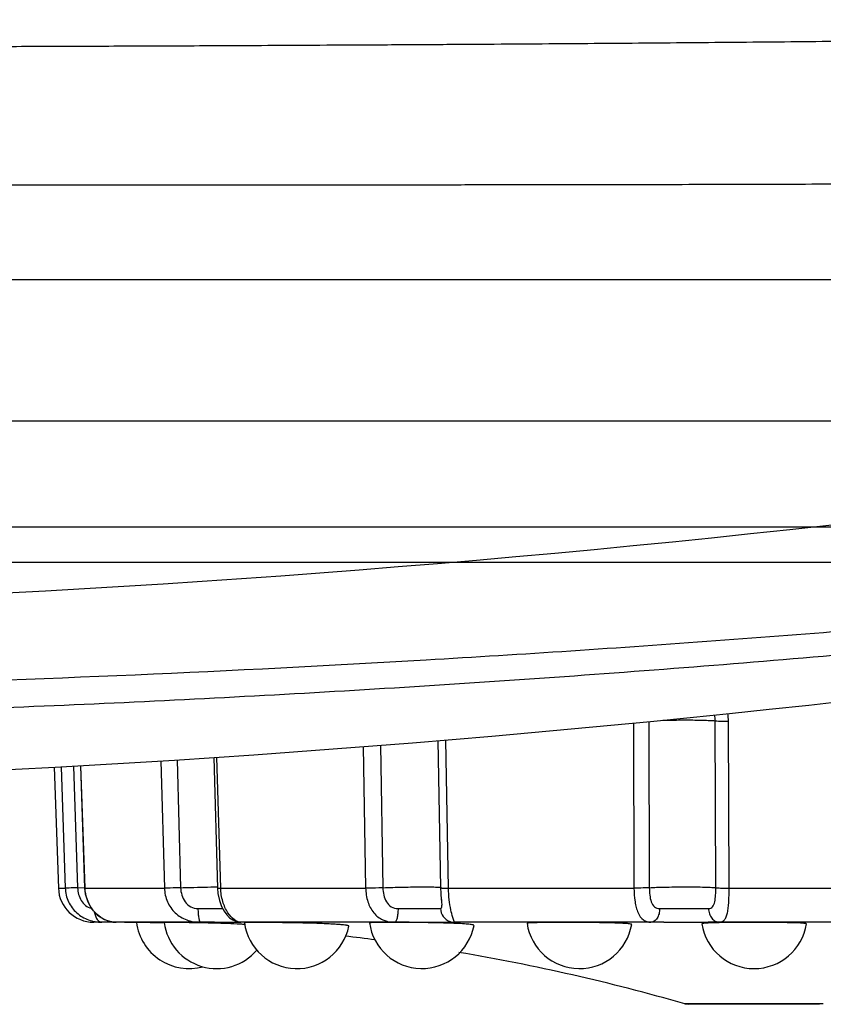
# Model space of a CAD drawing. Header units: millimetres. Extents: x 802 to 9345, y -804 to 1180.
# Tile 35 of 189: x 1790 to 1801, y -565 to -551. Entities that reach past the tile are written whole.
import ezdxf

# ---------------------------------------------------------------- set-up
doc = ezdxf.new("R2010")
doc.units = ezdxf.units.MM
doc.header["$LTSCALE"] = 30.734
doc.layers.get('0').update_dxf_attribs({"linetype": 'CONTINUOUS'})

msp = doc.modelspace()

# ---------------------------------------------------------------- linework, layer by layer
at = {"linetype": 'Continuous'}
for p, q in [((1814.209, -554.857), (1744.209, -554.857)), ((1814.209, -556.857), (1744.209, -556.857)), ((1743.366, -558.357), (1815.051, -558.357)), ((1743.32, -558.857), (1815.097, -558.857)), ((1798.65, -561.132), (1798.658, -563.468)), ((1798.866, -561.112), (1798.875, -563.463)), ((1799.817, -563.463), (1799.808, -561.1)), ((1800.005, -563.468), (1799.996, -561.105)), ((1794.824, -561.466), (1794.859, -563.468)), ((1795.068, -561.447), (1795.103, -563.463)), ((1795.883, -561.381), (1795.919, -563.464)), ((1796.032, -563.468), (1795.995, -561.372)), ((1790.548, -561.752), (1790.606, -563.468)), ((1790.722, -561.742), (1790.781, -563.463)), ((1790.821, -561.736), (1790.88, -563.468)), ((1790.888, -563.468), (1790.829, -561.736)), ((1791.96, -561.667), (1792.011, -563.468)), ((1792.189, -561.653), (1792.24, -563.463)), ((1792.708, -561.619), (1792.76, -563.467)), ((1792.807, -563.468), (1792.754, -561.616)), ((1790.449, -561.757), (1790.509, -563.468)), ((1790.509, -563.468), (1790.606, -563.468)), ((1790.781, -563.463), (1790.881, -563.46)), ((1790.88, -563.468), (1790.888, -563.468)), ((1790.888, -563.468), (1792.011, -563.468)), ((1792.807, -563.468), (1794.859, -563.468)), ((1795.912, -563.456), (1795.923, -563.457)), ((1795.919, -563.464), (1795.92, -563.482)), ((1795.92, -563.479), (1795.922, -563.527)), ((1795.922, -563.525), (1795.925, -563.57)), ((1796.032, -563.468), (1798.658, -563.468)), ((1800.005, -563.468), (1802.751, -563.468)), ((1795.924, -563.569), (1795.928, -563.61)), ((1795.928, -563.609), (1795.932, -563.645)), ((1795.928, -563.61), (1795.935, -563.675)), ((1795.937, -563.701), (1795.938, -563.709)), ((1791.126, -563.951), (1791.009, -563.951)), ((1791.279, -563.951), (1791.326, -563.951)), ((1792.521, -563.951), (1791.327, -563.951)), ((1792.52, -563.96), (1792.517, -563.96)), ((1792.519, -563.951), (1792.52, -563.951)), ((1792.556, -563.961), (1792.52, -563.96)), ((1792.717, -563.965), (1792.702, -563.965)), ((1792.717, -563.951), (1793.058, -563.951)), ((1793.058, -563.951), (1793.089, -563.951)), ((1793.091, -563.979), (1793.089, -563.979)), ((1793.092, -563.951), (1793.091, -563.951)), ((1795.268, -563.951), (1793.091, -563.951)), ((1793.143, -563.982), (1793.121, -563.981)), ((1793.151, -563.982), (1793.143, -563.982)), ((1795.268, -563.955), (1795.219, -563.954)), ((1795.477, -563.951), (1796.025, -563.951)), ((1795.486, -563.955), (1795.477, -563.955)), ((1796.025, -563.951), (1796.082, -563.951)), ((1796.032, -563.964), (1796.026, -563.964)), ((1796.031, -563.951), (1796.065, -563.951)), ((1796.052, -563.965), (1796.032, -563.964)), ((1796.065, -563.951), (1796.11, -563.951)), ((1796.082, -563.951), (1796.112, -563.951)), ((1796.109, -563.951), (1796.11, -563.951)), ((1796.114, -563.967), (1796.111, -563.967)), ((1798.898, -563.951), (1796.112, -563.951)), ((1799.081, -563.951), (1799.71, -563.951)), ((1799.887, -563.957), (1799.865, -563.958)), ((1802.782, -563.951), (1799.867, -563.951)), ((1801.338, -565.105), (1799.379, -565.105)), ((1799.379, -565.105), (1799.434, -565.113)), ((1801.283, -565.113), (1799.434, -565.113)), ((1801.338, -565.105), (1801.283, -565.113))]:
    msp.add_line(p, q, dxfattribs=at)
for points in [[(1790.88, -563.468), (1790.889, -563.548), (1790.924, -563.664), (1790.985, -563.767), (1791.065, -563.852), (1791.161, -563.913), (1791.264, -563.946), (1791.328, -563.951)], [(1792.76, -563.467), (1792.766, -563.542), (1792.788, -563.643), (1792.82, -563.728), (1792.857, -563.796), (1792.895, -563.848), (1792.934, -563.888), (1792.977, -563.919), (1793.03, -563.942), (1793.091, -563.951)], [(1795.935, -563.675), (1795.937, -563.697), (1795.937, -563.701)]]:
    msp.add_lwpolyline(points, dxfattribs=at)
for centre, radius, start, end in [((1779.209, -360.07), 199.5, 259.76622, 280.23378), ((1779.209, -360.07), 199.5, 259.76622, 280.23378), ((1779.209, -360.07), 199.5, 259.76622, 280.23378), ((1779.209, -360.07), 202, 259.76622, 280.23378), ((1779.209, -360.07), 202, 259.76622, 280.23378), ((1779.209, -360.07), 202, 259.76622, 280.23378), ((1779.209, -360.07), 202, 259.76622, 280.23378), ((1799.373, -561.102), 0.435, 0.2209, 11.1204), ((1799.378, -561.107), 0.617, 0.2232, 10.1332), ((1791.009, -563.451), 0.5, 182, 270.2413), ((1791.272, -603.671), 39.72, 89.9903, 90.2099), ((1791.137, -593.951), 30, 89.0876, 89.96), ((1791.334, -563.565), 0.387, 250.6188, 257.6553), ((1791.157, -595.705), 31.754, 88.4703, 89.1737), ((1792.359, -563.857), 0.75, 187.4757, 285.266), ((1792.75, -563.857), 0.75, 187.5228, 319.4797), ((1792.699, -623.132), 59.181, 89.98239, 90.17268), ((1792.009, -589.191), 25.236, 88.4273, 88.7574), ((1792.257, -581.128), 17.169, 87.2247, 88.4672), ((1793.091, -563.86), 0.0911, 268.7687, 269.9933), ((1792.469, -576.623), 12.659, 87.049, 87.1821), ((1793.886, -563.857), 0.75, 187.6626, 348.6227), ((1795.656, -563.857), 0.75, 187.9375, 349.3879), ((1795.206, -607.111), 43.157, 89.641, 89.9182), ((1795.451, -624.386), 60.436, 89.97532, 90.17177), ((1795.761, -572.982), 9.022, 87.7759, 88.1473), ((1796.112, -563.764), 0.187, 251.8076, 269.1823), ((1797.886, -563.857), 0.75, 188.3801, 350.2239), ((1799.052, -606.409), 42.458, 89.9616, 90.2064), ((1800.359, -563.857), 0.75, 189.0009, 350.9992), ((1799.797, -565.79), 1.83, 92.8156, 93.5863), ((1799.721, -603.623), 39.672, 89.7896, 90.0155), ((1791.137, -593.951), 30, 82.6066, 83.4331), ((1791.137, -593.951), 30, 74.0545, 80.3289)]:
    msp.add_arc(centre, radius, start, end, dxfattribs=at)
for points, knots in [([(1813.764, -551.177), (1813.757, -551.178), (1813.744, -551.179), (1813.724, -551.181), (1813.706, -551.183), (1813.688, -551.185), (1813.671, -551.187), (1813.655, -551.189), (1813.64, -551.19), (1813.626, -551.192), (1813.613, -551.193), (1813.601, -551.194), (1813.59, -551.195), (1813.579, -551.196), (1813.568, -551.197), (1813.557, -551.198), (1813.546, -551.199), (1813.534, -551.2), (1813.521, -551.201), (1813.507, -551.202), (1813.492, -551.203), (1813.474, -551.205), (1813.453, -551.206), (1813.429, -551.208), (1813.402, -551.21), (1813.372, -551.212), (1813.339, -551.214), (1813.303, -551.217), (1813.263, -551.219), (1813.221, -551.222), (1813.175, -551.225), (1813.124, -551.228), (1813.068, -551.231), (1813.008, -551.234), (1812.943, -551.238), (1812.877, -551.241), (1812.811, -551.245), (1812.744, -551.248), (1812.675, -551.251), (1812.602, -551.255), (1812.523, -551.259), (1812.437, -551.263), (1812.348, -551.267), (1812.256, -551.271), (1812.162, -551.275), (1812.066, -551.279), (1811.966, -551.283), (1811.862, -551.287), (1811.757, -551.291), (1811.651, -551.295), (1811.548, -551.298), (1811.446, -551.302), (1811.348, -551.305), (1811.253, -551.308), (1811.162, -551.311), (1811.071, -551.314), (1810.981, -551.317), (1810.891, -551.32), (1810.799, -551.323), (1810.704, -551.326), (1810.601, -551.329), (1810.487, -551.332), (1810.359, -551.336), (1810.218, -551.34), (1810.066, -551.344), (1809.904, -551.348), (1809.732, -551.353), (1809.55, -551.357), (1809.36, -551.362), (1809.164, -551.367), (1808.964, -551.371), (1808.763, -551.376), (1808.563, -551.38), (1808.359, -551.385), (1808.147, -551.389), (1807.918, -551.394), (1807.668, -551.399), (1807.388, -551.404), (1807.075, -551.41), (1806.724, -551.416), (1806.333, -551.423), (1805.902, -551.43), (1805.429, -551.437), (1804.909, -551.445), (1804.33, -551.453), (1803.69, -551.461), (1803.005, -551.47), (1802.298, -551.478), (1801.587, -551.485), (1800.875, -551.492), (1800.159, -551.499), (1799.441, -551.505), (1798.722, -551.511), (1797.998, -551.517), (1797.251, -551.522), (1796.464, -551.527), (1795.642, -551.533), (1794.819, -551.537), (1794.037, -551.541), (1793.321, -551.545), (1792.672, -551.548), (1792.073, -551.551), (1791.503, -551.553), (1790.947, -551.555), (1790.397, -551.557), (1789.846, -551.559), (1789.291, -551.561), (1788.728, -551.563), (1788.16, -551.564), (1787.589, -551.566), (1787.02, -551.567), (1786.459, -551.568), (1785.905, -551.57), (1785.356, -551.571), (1784.809, -551.572), (1784.266, -551.572), (1783.735, -551.573), (1783.223, -551.574), (1782.735, -551.574), (1782.281, -551.575), (1781.872, -551.575), (1781.511, -551.575), (1781.189, -551.576), (1780.891, -551.576), (1780.6, -551.576), (1780.311, -551.576), (1780.02, -551.576), (1779.73, -551.576), (1779.441, -551.576), (1779.151, -551.576), (1778.861, -551.576), (1778.568, -551.576), (1778.27, -551.576), (1777.964, -551.576), (1777.65, -551.576), (1777.325, -551.576), (1776.991, -551.576), (1776.651, -551.575), (1776.308, -551.575), (1775.964, -551.575), (1775.619, -551.574), (1775.275, -551.574), (1774.93, -551.574), (1774.578, -551.573), (1774.206, -551.573), (1773.801, -551.572), (1773.349, -551.571), (1772.836, -551.57), (1772.263, -551.569), (1771.645, -551.568), (1771.005, -551.566), (1770.357, -551.565), (1769.7, -551.563), (1769.037, -551.561), (1768.372, -551.559), (1767.709, -551.556), (1767.043, -551.554), (1766.363, -551.551), (1765.663, -551.548), (1764.941, -551.545), (1764.19, -551.541), (1763.39, -551.536), (1762.504, -551.531), (1761.521, -551.525), (1760.483, -551.518), (1759.46, -551.51), (1758.498, -551.502), (1757.598, -551.493), (1756.747, -551.485), (1755.944, -551.476), (1755.193, -551.468), (1754.499, -551.459), (1753.863, -551.451), (1753.283, -551.442), (1752.755, -551.434), (1752.277, -551.427), (1751.848, -551.42), (1751.469, -551.413), (1751.135, -551.407), (1750.842, -551.401), (1750.581, -551.396), (1750.345, -551.392), (1750.127, -551.387), (1749.917, -551.383), (1749.711, -551.378), (1749.506, -551.373), (1749.301, -551.369), (1749.097, -551.364), (1748.892, -551.359), (1748.685, -551.354), (1748.473, -551.348), (1748.259, -551.342), (1748.049, -551.336), (1747.853, -551.331), (1747.678, -551.326), (1747.524, -551.321), (1747.387, -551.317), (1747.261, -551.313), (1747.139, -551.309), (1747.018, -551.304), (1746.898, -551.3), (1746.779, -551.296), (1746.664, -551.292), (1746.553, -551.288), (1746.448, -551.283), (1746.348, -551.279), (1746.251, -551.275), (1746.154, -551.271), (1746.06, -551.267), (1745.972, -551.263), (1745.893, -551.26), (1745.824, -551.256), (1745.763, -551.253), (1745.708, -551.251), (1745.66, -551.248), (1745.617, -551.246), (1745.579, -551.244), (1745.544, -551.242), (1745.51, -551.24), (1745.476, -551.238), (1745.443, -551.237), (1745.41, -551.235), (1745.377, -551.233), (1745.344, -551.231), (1745.312, -551.229), (1745.28, -551.227), (1745.248, -551.225), (1745.215, -551.223), (1745.179, -551.221), (1745.14, -551.219), (1745.1, -551.216), (1745.06, -551.214), (1745.024, -551.211), (1744.993, -551.209), (1744.967, -551.207), (1744.944, -551.205), (1744.924, -551.204), (1744.907, -551.202), (1744.892, -551.201), (1744.878, -551.2), (1744.864, -551.199), (1744.852, -551.198), (1744.839, -551.197), (1744.827, -551.196), (1744.814, -551.194), (1744.802, -551.193), (1744.79, -551.192), (1744.777, -551.191), (1744.765, -551.189), (1744.752, -551.188), (1744.738, -551.187), (1744.724, -551.185), (1744.709, -551.184), (1744.693, -551.182), (1744.682, -551.18), (1744.676, -551.18)], [0, 0, 0, 0, 0.000306, 0.00059, 0.000858, 0.001115, 0.001364, 0.001603, 0.001823, 0.002026, 0.002211, 0.002381, 0.002542, 0.002698, 0.002853, 0.003014, 0.003178, 0.003348, 0.00353, 0.003731, 0.003957, 0.004215, 0.004512, 0.004855, 0.005247, 0.005688, 0.006172, 0.006694, 0.007261, 0.007875, 0.008545, 0.009276, 0.010079, 0.010964, 0.011912, 0.012876, 0.013834, 0.014795, 0.015784, 0.016837, 0.017979, 0.01922, 0.020543, 0.02188, 0.023216, 0.024606, 0.026068, 0.027577, 0.02911, 0.03064, 0.032147, 0.033619, 0.035047, 0.036419, 0.037732, 0.039024, 0.040335, 0.041649, 0.04296, 0.04432, 0.045789, 0.047429, 0.04928, 0.051326, 0.053536, 0.055891, 0.058383, 0.061008, 0.063764, 0.06663, 0.069543, 0.072449, 0.075342, 0.078259, 0.081298, 0.084563, 0.088161, 0.092188, 0.096708, 0.101772, 0.107423, 0.113665, 0.120491, 0.127949, 0.136263, 0.145622, 0.155719, 0.166027, 0.176301, 0.186598, 0.196963, 0.207365, 0.217771, 0.228168, 0.238809, 0.250206, 0.262331, 0.274493, 0.285967, 0.296264, 0.30556, 0.314143, 0.322303, 0.330308, 0.338264, 0.346207, 0.354218, 0.36237, 0.37062, 0.378902, 0.387151, 0.395298, 0.403285, 0.411184, 0.419128, 0.427039, 0.434754, 0.442189, 0.449289, 0.455927, 0.461892, 0.467055, 0.471613, 0.475846, 0.480018, 0.48422, 0.48842, 0.492614, 0.496813, 0.501006, 0.505191, 0.509409, 0.513712, 0.518127, 0.522676, 0.527382, 0.532228, 0.537164, 0.542138, 0.547123, 0.552118, 0.557105, 0.562058, 0.567088, 0.572399, 0.578196, 0.584679, 0.592043, 0.60044, 0.609575, 0.618877, 0.628212, 0.637727, 0.647375, 0.657011, 0.666594, 0.676164, 0.685927, 0.696085, 0.706563, 0.717284, 0.728672, 0.741317, 0.75576, 0.771348, 0.786358, 0.800178, 0.813131, 0.825448, 0.837094, 0.847992, 0.858059, 0.867239, 0.875602, 0.883242, 0.890173, 0.896371, 0.901836, 0.90664, 0.910862, 0.914595, 0.917961, 0.921084, 0.924086, 0.927067, 0.930041, 0.933005, 0.935958, 0.938912, 0.9419, 0.944954, 0.948099, 0.95121, 0.954075, 0.956603, 0.958817, 0.960762, 0.962548, 0.964305, 0.96606, 0.967802, 0.969521, 0.971204, 0.972815, 0.97433, 0.97577, 0.977163, 0.978557, 0.979954, 0.981252, 0.982384, 0.983377, 0.984263, 0.985054, 0.985752, 0.986363, 0.986908, 0.987412, 0.987899, 0.988383, 0.988866, 0.989347, 0.989827, 0.990303, 0.990773, 0.991235, 0.99169, 0.99216, 0.99267, 0.993245, 0.993853, 0.994435, 0.994957, 0.995407, 0.99579, 0.996117, 0.996399, 0.996645, 0.996864, 0.997067, 0.99726, 0.997444, 0.997622, 0.997802, 0.997981, 0.998161, 0.998343, 0.998524, 0.998707, 0.998893, 0.999086, 0.999289, 0.999508, 0.999744, 1, 1, 1, 1]), ([(1815.383, -553.094), (1815.375, -553.096), (1815.359, -553.099), (1815.335, -553.103), (1815.311, -553.106), (1815.285, -553.11), (1815.258, -553.113), (1815.23, -553.116), (1815.201, -553.119), (1815.172, -553.121), (1815.146, -553.123), (1815.12, -553.125), (1815.095, -553.126), (1815.07, -553.127), (1815.045, -553.128), (1815.019, -553.128), (1814.993, -553.129), (1814.968, -553.13), (1814.941, -553.131), (1814.913, -553.132), (1814.883, -553.133), (1814.851, -553.135), (1814.814, -553.137), (1814.774, -553.139), (1814.729, -553.142), (1814.68, -553.145), (1814.627, -553.149), (1814.572, -553.152), (1814.513, -553.156), (1814.451, -553.16), (1814.385, -553.165), (1814.316, -553.171), (1814.243, -553.177), (1814.166, -553.185), (1814.085, -553.192), (1814.004, -553.2), (1813.922, -553.208), (1813.839, -553.215), (1813.754, -553.221), (1813.664, -553.228), (1813.567, -553.235), (1813.463, -553.242), (1813.354, -553.248), (1813.242, -553.254), (1813.129, -553.26), (1813.014, -553.267), (1812.895, -553.273), (1812.773, -553.279), (1812.65, -553.285), (1812.528, -553.291), (1812.409, -553.297), (1812.292, -553.302), (1812.18, -553.308), (1812.073, -553.312), (1811.97, -553.317), (1811.869, -553.322), (1811.768, -553.327), (1811.668, -553.331), (1811.567, -553.336), (1811.463, -553.341), (1811.35, -553.347), (1811.226, -553.353), (1811.087, -553.359), (1810.935, -553.366), (1810.77, -553.373), (1810.595, -553.38), (1810.41, -553.387), (1810.215, -553.393), (1810.011, -553.4), (1809.801, -553.406), (1809.587, -553.412), (1809.373, -553.418), (1809.16, -553.423), (1808.943, -553.428), (1808.718, -553.433), (1808.477, -553.438), (1808.212, -553.443), (1807.918, -553.449), (1807.588, -553.454), (1807.221, -553.46), (1806.813, -553.467), (1806.363, -553.472), (1805.871, -553.478), (1805.331, -553.483), (1804.731, -553.488), (1804.07, -553.493), (1803.364, -553.497), (1802.636, -553.501), (1801.906, -553.504), (1801.175, -553.507), (1800.442, -553.509), (1799.708, -553.511), (1798.974, -553.513), (1798.235, -553.514), (1797.474, -553.515), (1796.673, -553.516), (1795.837, -553.517), (1795, -553.518), (1794.206, -553.518), (1793.48, -553.519), (1792.822, -553.519), (1792.214, -553.519), (1791.636, -553.519), (1791.073, -553.519), (1790.516, -553.519), (1789.958, -553.519), (1789.396, -553.519), (1788.827, -553.519), (1788.252, -553.519), (1787.675, -553.519), (1787.101, -553.519), (1786.533, -553.519), (1785.973, -553.519), (1785.419, -553.518), (1784.866, -553.518), (1784.317, -553.518), (1783.781, -553.518), (1783.263, -553.517), (1782.77, -553.517), (1782.312, -553.517), (1781.899, -553.517), (1781.534, -553.517), (1781.209, -553.517), (1780.907, -553.517), (1780.614, -553.516), (1780.322, -553.516), (1780.029, -553.516), (1779.736, -553.516), (1779.443, -553.516), (1779.151, -553.516), (1778.858, -553.516), (1778.562, -553.516), (1778.261, -553.516), (1777.952, -553.516), (1777.635, -553.516), (1777.307, -553.516), (1776.97, -553.516), (1776.627, -553.516), (1776.28, -553.516), (1775.932, -553.516), (1775.584, -553.516), (1775.237, -553.516), (1774.888, -553.516), (1774.532, -553.516), (1774.157, -553.516), (1773.747, -553.516), (1773.29, -553.516), (1772.773, -553.516), (1772.193, -553.516), (1771.568, -553.516), (1770.922, -553.515), (1770.266, -553.515), (1769.602, -553.515), (1768.93, -553.515), (1768.257, -553.515), (1767.586, -553.515), (1766.911, -553.515), (1766.223, -553.515), (1765.513, -553.514), (1764.781, -553.514), (1764.019, -553.513), (1763.206, -553.513), (1762.305, -553.512), (1761.305, -553.51), (1760.248, -553.508), (1759.204, -553.506), (1758.221, -553.504), (1757.299, -553.501), (1756.427, -553.498), (1755.602, -553.494), (1754.829, -553.489), (1754.113, -553.484), (1753.455, -553.479), (1752.854, -553.473), (1752.305, -553.468), (1751.806, -553.462), (1751.359, -553.456), (1750.962, -553.45), (1750.612, -553.444), (1750.303, -553.438), (1750.028, -553.433), (1749.78, -553.428), (1749.548, -553.423), (1749.325, -553.418), (1749.106, -553.413), (1748.887, -553.407), (1748.668, -553.401), (1748.45, -553.395), (1748.23, -553.388), (1748.007, -553.381), (1747.779, -553.373), (1747.547, -553.364), (1747.32, -553.354), (1747.107, -553.344), (1746.916, -553.334), (1746.747, -553.326), (1746.595, -553.319), (1746.454, -553.313), (1746.316, -553.307), (1746.178, -553.301), (1746.039, -553.295), (1745.902, -553.289), (1745.767, -553.283), (1745.636, -553.277), (1745.513, -553.271), (1745.394, -553.265), (1745.279, -553.258), (1745.164, -553.251), (1745.051, -553.244), (1744.944, -553.238), (1744.848, -553.232), (1744.763, -553.226), (1744.686, -553.221), (1744.618, -553.216), (1744.558, -553.212), (1744.505, -553.208), (1744.457, -553.204), (1744.413, -553.2), (1744.371, -553.197), (1744.329, -553.193), (1744.288, -553.189), (1744.247, -553.185), (1744.205, -553.18), (1744.164, -553.176), (1744.122, -553.173), (1744.08, -553.169), (1744.037, -553.165), (1743.991, -553.162), (1743.939, -553.158), (1743.882, -553.154), (1743.82, -553.15), (1743.758, -553.146), (1743.7, -553.143), (1743.648, -553.14), (1743.603, -553.137), (1743.563, -553.135), (1743.528, -553.133), (1743.495, -553.131), (1743.465, -553.13), (1743.436, -553.129), (1743.406, -553.128), (1743.377, -553.127), (1743.348, -553.126), (1743.319, -553.125), (1743.291, -553.124), (1743.263, -553.122), (1743.237, -553.12), (1743.211, -553.118), (1743.186, -553.116), (1743.162, -553.114), (1743.139, -553.112), (1743.117, -553.109), (1743.096, -553.106), (1743.075, -553.102), (1743.06, -553.1), (1743.053, -553.099)], [0, 0, 0, 0, 0.00034, 0.000674, 0.001011, 0.001362, 0.001741, 0.002146, 0.002555, 0.002951, 0.003321, 0.003668, 0.004008, 0.004356, 0.004711, 0.005065, 0.005418, 0.005771, 0.006134, 0.006516, 0.006928, 0.007378, 0.007877, 0.008431, 0.009051, 0.009736, 0.010471, 0.011244, 0.012058, 0.012915, 0.013819, 0.014774, 0.015787, 0.016867, 0.017999, 0.019138, 0.02027, 0.021405, 0.022572, 0.02381, 0.025149, 0.026598, 0.028137, 0.029692, 0.031234, 0.032821, 0.034477, 0.036173, 0.037882, 0.039577, 0.041237, 0.04285, 0.044404, 0.04589, 0.047303, 0.048687, 0.050082, 0.051472, 0.052851, 0.054275, 0.055808, 0.057516, 0.059439, 0.061557, 0.063841, 0.06627, 0.068835, 0.071533, 0.074356, 0.077286, 0.080259, 0.083219, 0.08616, 0.089119, 0.092197, 0.095496, 0.099123, 0.103174, 0.107707, 0.112772, 0.118411, 0.124629, 0.131415, 0.138813, 0.147039, 0.156277, 0.166219, 0.17635, 0.186428, 0.196513, 0.206649, 0.216808, 0.226957, 0.237087, 0.247444, 0.258525, 0.270304, 0.282107, 0.293233, 0.303212, 0.312216, 0.320527, 0.328425, 0.33617, 0.343865, 0.351544, 0.359287, 0.367163, 0.375132, 0.383131, 0.391095, 0.398959, 0.406668, 0.414293, 0.421959, 0.429593, 0.437036, 0.444209, 0.451059, 0.457463, 0.463218, 0.468199, 0.472597, 0.476679, 0.480703, 0.484755, 0.488805, 0.492848, 0.496897, 0.500943, 0.504981, 0.509051, 0.513201, 0.517458, 0.521843, 0.52638, 0.531053, 0.535814, 0.540612, 0.54542, 0.550238, 0.555049, 0.559828, 0.564682, 0.569806, 0.575398, 0.581654, 0.58876, 0.596866, 0.605685, 0.614667, 0.623684, 0.632877, 0.642202, 0.651516, 0.660784, 0.670042, 0.679491, 0.689325, 0.699473, 0.709863, 0.720907, 0.733182, 0.747215, 0.762382, 0.77701, 0.790498, 0.80316, 0.815223, 0.82665, 0.837366, 0.847287, 0.856354, 0.864635, 0.872222, 0.879121, 0.885302, 0.890767, 0.89558, 0.899821, 0.90358, 0.906978, 0.910138, 0.913183, 0.916212, 0.91924, 0.922264, 0.925283, 0.928311, 0.931381, 0.93453, 0.937778, 0.940998, 0.943969, 0.946598, 0.948923, 0.950985, 0.952899, 0.954798, 0.956713, 0.958631, 0.96054, 0.962425, 0.964236, 0.965944, 0.96757, 0.969149, 0.970735, 0.972338, 0.973841, 0.975168, 0.976341, 0.977393, 0.978333, 0.979165, 0.979897, 0.980549, 0.981151, 0.981733, 0.982311, 0.982885, 0.983456, 0.984026, 0.9846, 0.98518, 0.985765, 0.986355, 0.986981, 0.987681, 0.98849, 0.989376, 0.99025, 0.99106, 0.991779, 0.992405, 0.992951, 0.993436, 0.993877, 0.99429, 0.994691, 0.995095, 0.995504, 0.995914, 0.996314, 0.996703, 0.997081, 0.997449, 0.997809, 0.998158, 0.998488, 0.998801, 0.999103, 0.9994, 0.999697, 1, 1, 1, 1]), ([(1814.097, -558.857), (1814.041, -558.861), (1813.869, -558.876), (1813.403, -558.923), (1812.663, -559.004), (1811.696, -559.116), (1810.31, -559.276), (1808.524, -559.48), (1806.342, -559.715), (1804.128, -559.938), (1801.143, -560.213), (1797.387, -560.51), (1792.859, -560.787), (1786.799, -561.049), (1779.209, -561.179), (1771.618, -561.049), (1765.558, -560.787), (1761.031, -560.51), (1757.275, -560.213), (1754.29, -559.938), (1752.075, -559.715), (1749.893, -559.48), (1748.107, -559.276), (1746.721, -559.116), (1745.754, -559.004), (1745.014, -558.923), (1744.548, -558.876), (1744.376, -558.861), (1744.32, -558.857)], [0, 0, 0, 0, 0.002388, 0.007402, 0.02011, 0.034289, 0.049151, 0.079906, 0.111383, 0.143243, 0.175334, 0.239913, 0.304782, 0.369796, 0.5, 0.630204, 0.695218, 0.760087, 0.824666, 0.856757, 0.888617, 0.920094, 0.95085, 0.965711, 0.97989, 0.992598, 0.997612, 1, 1, 1, 1]), ([(1746.668, -558.857), (1747.298, -558.922), (1748.581, -559.057), (1751.201, -559.327), (1754.548, -559.646), (1758.609, -559.976), (1764.078, -560.338), (1770.948, -560.637), (1779.209, -560.755), (1787.47, -560.637), (1794.339, -560.338), (1799.808, -559.976), (1803.869, -559.646), (1807.216, -559.327), (1809.836, -559.057), (1811.119, -558.922), (1811.749, -558.857)], [0, 0, 0, 0, 0.029146, 0.059359, 0.121148, 0.183766, 0.246765, 0.37326, 0.5, 0.62674, 0.753235, 0.816234, 0.878852, 0.940641, 0.970854, 1, 1, 1, 1]), ([(1799.066, -561.092), (1799.141, -561.09), (1799.292, -561.088), (1799.477, -561.088), (1799.615, -561.09), (1799.699, -561.093), (1799.761, -561.096), (1799.795, -561.098), (1799.808, -561.1)], [0, 0, 0, 0, 0.301094, 0.610414, 0.747489, 0.862255, 0.947592, 1, 1, 1, 1]), ([(1799.808, -561.1), (1799.816, -561.101), (1799.839, -561.103), (1799.901, -561.105), (1799.956, -561.105), (1799.996, -561.105)], [0, 0, 0, 0, 0.131047, 0.35881, 1, 1, 1, 1]), ([(1790.781, -563.463), (1790.76, -563.464), (1790.702, -563.465), (1790.644, -563.468), (1790.606, -563.468)], [0, 0, 0, 0, 0.359478, 1, 1, 1, 1]), ([(1790.606, -563.468), (1790.609, -563.534), (1790.64, -563.666), (1790.76, -563.828), (1790.931, -563.929), (1791.061, -563.951), (1791.124, -563.951)], [0, 0, 0, 0, 0.252729, 0.50527, 0.756034, 1, 1, 1, 1]), ([(1790.781, -563.463), (1790.782, -563.494), (1790.792, -563.558), (1790.829, -563.646), (1790.89, -563.717), (1790.946, -563.745), (1790.975, -563.752)], [0, 0, 0, 0, 0.255773, 0.510942, 0.762503, 1, 1, 1, 1]), ([(1791.205, -563.93), (1791.118, -563.899), (1790.955, -563.768), (1790.891, -563.571), (1790.888, -563.468)], [0, 0, 0, 0, 0.475545, 1, 1, 1, 1]), ([(1792.24, -563.463), (1792.219, -563.464), (1792.142, -563.466), (1792.066, -563.468), (1792.011, -563.468)], [0, 0, 0, 0, 0.282756, 1, 1, 1, 1]), ([(1792.011, -563.468), (1792.013, -563.534), (1792.041, -563.664), (1792.153, -563.828), (1792.322, -563.931), (1792.453, -563.951), (1792.518, -563.951)], [0, 0, 0, 0, 0.252924, 0.501318, 0.748409, 1, 1, 1, 1]), ([(1792.24, -563.463), (1792.287, -563.461), (1792.461, -563.456), (1792.636, -563.452), (1792.763, -563.451)], [0, 0, 0, 0, 0.269736, 1, 1, 1, 1]), ([(1792.24, -563.463), (1792.241, -563.498), (1792.252, -563.569), (1792.297, -563.667), (1792.378, -563.74), (1792.45, -563.756), (1792.485, -563.756)], [0, 0, 0, 0, 0.251275, 0.500987, 0.750298, 1, 1, 1, 1]), ([(1792.76, -563.467), (1792.76, -563.467), (1792.762, -563.467), (1792.764, -563.467), (1792.768, -563.468), (1792.775, -563.468), (1792.789, -563.468), (1792.8, -563.468), (1792.807, -563.468)], [0, 0, 0, 0, 0.018402, 0.06763, 0.14836, 0.2603, 0.574947, 1, 1, 1, 1]), ([(1793.089, -563.951), (1793.058, -563.95), (1792.985, -563.914), (1792.897, -563.81), (1792.827, -563.655), (1792.809, -563.533), (1792.807, -563.468)], [0, 0, 0, 0, 0.155785, 0.386056, 0.676877, 1, 1, 1, 1]), ([(1795.103, -563.463), (1795.085, -563.464), (1795.003, -563.467), (1794.922, -563.468), (1794.859, -563.468)], [0, 0, 0, 0, 0.227755, 1, 1, 1, 1]), ([(1794.859, -563.468), (1794.861, -563.533), (1794.879, -563.658), (1794.948, -563.798), (1795.031, -563.879), (1795.127, -563.936), (1795.212, -563.951), (1795.268, -563.951)], [0, 0, 0, 0, 0.274829, 0.528279, 0.647004, 0.763071, 1, 1, 1, 1]), ([(1795.103, -563.463), (1795.197, -563.459), (1795.39, -563.453), (1795.584, -563.451), (1795.684, -563.451)], [0, 0, 0, 0, 0.483449, 1, 1, 1, 1]), ([(1795.103, -563.463), (1795.104, -563.498), (1795.111, -563.567), (1795.146, -563.664), (1795.217, -563.741), (1795.285, -563.756), (1795.318, -563.756)], [0, 0, 0, 0, 0.261278, 0.513372, 0.754028, 1, 1, 1, 1]), ([(1795.684, -563.451), (1795.731, -563.451), (1795.806, -563.452), (1795.883, -563.453), (1795.912, -563.456)], [0, 0, 0, 0, 0.616473, 1, 1, 1, 1]), ([(1795.919, -563.464), (1795.919, -563.465), (1795.923, -563.465), (1795.928, -563.466), (1795.938, -563.467), (1795.951, -563.467), (1795.967, -563.468), (1795.994, -563.468), (1796.016, -563.468), (1796.032, -563.468)], [0, 0, 0, 0, 0.01907, 0.071247, 0.156246, 0.272642, 0.41826, 0.590508, 1, 1, 1, 1]), ([(1796.111, -563.94), (1796.105, -563.92), (1796.087, -563.867), (1796.062, -563.765), (1796.039, -563.627), (1796.032, -563.523), (1796.032, -563.468)], [0, 0, 0, 0, 0.126416, 0.353847, 0.656583, 1, 1, 1, 1]), ([(1798.875, -563.463), (1798.845, -563.465), (1798.773, -563.467), (1798.701, -563.468), (1798.658, -563.468)], [0, 0, 0, 0, 0.410716, 1, 1, 1, 1]), ([(1798.658, -563.468), (1798.659, -563.532), (1798.664, -563.626), (1798.688, -563.742), (1798.718, -563.834), (1798.767, -563.91), (1798.84, -563.946), (1798.878, -563.951), (1798.898, -563.951)], [0, 0, 0, 0, 0.322581, 0.46841, 0.598443, 0.809065, 0.90245, 1, 1, 1, 1]), ([(1798.875, -563.463), (1798.943, -563.457), (1799.112, -563.453), (1799.281, -563.451), (1799.381, -563.451)], [0, 0, 0, 0, 0.407647, 1, 1, 1, 1]), ([(1798.875, -563.463), (1798.875, -563.498), (1798.879, -563.566), (1798.896, -563.659), (1798.934, -563.726), (1798.982, -563.753), (1799.009, -563.756), (1799.022, -563.756)], [0, 0, 0, 0, 0.288806, 0.55643, 0.784018, 0.88944, 1, 1, 1, 1]), ([(1799.381, -563.451), (1799.431, -563.451), (1799.525, -563.451), (1799.651, -563.453), (1799.746, -563.457), (1799.798, -563.46), (1799.817, -563.463)], [0, 0, 0, 0, 0.343735, 0.643901, 0.869611, 1, 1, 1, 1]), ([(1799.713, -563.756), (1799.724, -563.756), (1799.746, -563.753), (1799.773, -563.732), (1799.791, -563.701), (1799.807, -563.645), (1799.815, -563.565), (1799.817, -563.498), (1799.817, -563.463)], [0, 0, 0, 0, 0.094609, 0.186269, 0.289683, 0.410401, 0.691687, 1, 1, 1, 1]), ([(1799.817, -563.463), (1799.825, -563.464), (1799.847, -563.465), (1799.91, -563.468), (1799.964, -563.468), (1800.005, -563.468)], [0, 0, 0, 0, 0.131177, 0.358974, 1, 1, 1, 1]), ([(1799.867, -563.951), (1799.881, -563.951), (1799.909, -563.946), (1799.943, -563.918), (1799.967, -563.873), (1799.983, -563.814), (1799.994, -563.741), (1800.003, -563.625), (1800.005, -563.532), (1800.005, -563.468)], [0, 0, 0, 0, 0.074635, 0.148833, 0.238363, 0.351257, 0.488274, 0.645975, 1, 1, 1, 1]), ([(1791.018, -563.804), (1791.021, -563.824), (1791.03, -563.861), (1791.054, -563.909), (1791.086, -563.942), (1791.114, -563.951), (1791.126, -563.951)], [0, 0, 0, 0, 0.311098, 0.58371, 0.809481, 1, 1, 1, 1]), ([(1792.485, -563.756), (1792.485, -563.78), (1792.487, -563.826), (1792.494, -563.885), (1792.502, -563.925), (1792.511, -563.944), (1792.516, -563.95), (1792.519, -563.951)], [0, 0, 0, 0, 0.363197, 0.674004, 0.892143, 0.959064, 1, 1, 1, 1]), ([(1792.485, -563.756), (1792.521, -563.756), (1792.638, -563.757), (1792.755, -563.758), (1792.837, -563.758)], [0, 0, 0, 0, 0.303918, 1, 1, 1, 1]), ([(1795.318, -563.756), (1795.318, -563.781), (1795.315, -563.828), (1795.308, -563.882), (1795.297, -563.917), (1795.289, -563.937), (1795.278, -563.951), (1795.27, -563.951)], [0, 0, 0, 0, 0.362437, 0.671238, 0.79269, 0.887544, 1, 1, 1, 1]), ([(1795.318, -563.756), (1795.442, -563.757), (1795.642, -563.758), (1795.843, -563.758), (1795.92, -563.756)], [0, 0, 0, 0, 0.616835, 1, 1, 1, 1]), ([(1795.92, -563.756), (1795.923, -563.756), (1795.93, -563.754), (1795.935, -563.743), (1795.938, -563.728), (1795.938, -563.716), (1795.938, -563.709)], [0, 0, 0, 0, 0.166757, 0.35588, 0.62903, 1, 1, 1, 1]), ([(1795.92, -563.756), (1795.921, -563.796), (1795.947, -563.878), (1796.016, -563.929), (1796.054, -563.942)], [0, 0, 0, 0, 0.505506, 1, 1, 1, 1]), ([(1799.022, -563.756), (1799.022, -563.781), (1799.016, -563.83), (1798.99, -563.893), (1798.951, -563.938), (1798.915, -563.951), (1798.899, -563.951)], [0, 0, 0, 0, 0.302085, 0.57584, 0.805885, 1, 1, 1, 1]), ([(1799.022, -563.756), (1799.142, -563.757), (1799.373, -563.759), (1799.603, -563.757), (1799.713, -563.756)], [0, 0, 0, 0, 0.521267, 1, 1, 1, 1]), ([(1799.713, -563.756), (1799.714, -563.781), (1799.722, -563.831), (1799.754, -563.895), (1799.805, -563.94), (1799.847, -563.951), (1799.866, -563.951)], [0, 0, 0, 0, 0.279942, 0.542814, 0.780803, 1, 1, 1, 1]), ([(1791.327, -563.951), (1791.321, -563.951), (1791.295, -563.95), (1791.27, -563.947), (1791.251, -563.943)], [0, 0, 0, 0, 0.241812, 1, 1, 1, 1]), ([(1792.043, -563.954), (1792.038, -563.954), (1792.029, -563.955), (1792.018, -563.955), (1792.012, -563.955), (1792.009, -563.955), (1792.008, -563.955), (1792.007, -563.955), (1792.007, -563.955)], [0, 0, 0, 0, 0.435539, 0.748856, 0.858848, 0.937343, 0.984307, 1, 1, 1, 1]), ([(1792.517, -563.96), (1792.464, -563.959), (1792.306, -563.957), (1792.148, -563.954), (1792.043, -563.954)], [0, 0, 0, 0, 0.332582, 1, 1, 1, 1]), ([(1793.285, -563.954), (1793.265, -563.954), (1793.236, -563.955), (1793.201, -563.955), (1793.181, -563.955), (1793.165, -563.955), (1793.153, -563.955), (1793.148, -563.957), (1793.143, -563.956), (1793.143, -563.957)], [0, 0, 0, 0, 0.429649, 0.601963, 0.744246, 0.855725, 0.935707, 0.983801, 1, 1, 1, 1]), ([(1794.622, -564.005), (1794.622, -564.004), (1794.618, -564.001), (1794.612, -564), (1794.601, -563.997), (1794.578, -563.993), (1794.538, -563.989), (1794.478, -563.983), (1794.404, -563.978), (1794.316, -563.974), (1794.218, -563.969), (1794.073, -563.964), (1793.885, -563.96), (1793.663, -563.957), (1793.463, -563.955), (1793.339, -563.954), (1793.285, -563.954)], [0, 0, 0, 0, 0.002193, 0.007306, 0.015688, 0.027345, 0.06027, 0.105353, 0.161512, 0.227368, 0.301296, 0.38146, 0.552416, 0.723391, 0.877605, 1, 1, 1, 1]), ([(1795.219, -563.954), (1795.197, -563.954), (1795.154, -563.955), (1795.093, -563.955), (1795.041, -563.955), (1794.997, -563.956), (1794.962, -563.956), (1794.939, -563.957), (1794.926, -563.958), (1794.919, -563.959), (1794.916, -563.959), (1794.913, -563.96), (1794.913, -563.96)], [0, 0, 0, 0, 0.220922, 0.419151, 0.591599, 0.735968, 0.850296, 0.932934, 0.962022, 0.982821, 0.99533, 1, 1, 1, 1]), ([(1796.026, -563.964), (1795.983, -563.963), (1795.804, -563.958), (1795.624, -563.956), (1795.486, -563.955)], [0, 0, 0, 0, 0.234918, 1, 1, 1, 1]), ([(1796.112, -563.951), (1796.113, -563.951), (1796.113, -563.945), (1796.112, -563.942), (1796.111, -563.94)], [0, 0, 0, 0, 0.243541, 1, 1, 1, 1]), ([(1796.393, -563.995), (1796.394, -563.993), (1796.386, -563.989), (1796.374, -563.987), (1796.35, -563.983), (1796.319, -563.979), (1796.278, -563.976), (1796.209, -563.971), (1796.153, -563.968), (1796.114, -563.967)], [0, 0, 0, 0, 0.019915, 0.069678, 0.151498, 0.264769, 0.408225, 0.580093, 1, 1, 1, 1]), ([(1797.657, -563.954), (1797.621, -563.954), (1797.552, -563.955), (1797.453, -563.955), (1797.365, -563.956), (1797.29, -563.957), (1797.237, -563.958), (1797.202, -563.959), (1797.181, -563.96), (1797.166, -563.961), (1797.154, -563.963), (1797.148, -563.964), (1797.144, -563.965), (1797.144, -563.966)], [0, 0, 0, 0, 0.209914, 0.403687, 0.576382, 0.723821, 0.842306, 0.889742, 0.928912, 0.959577, 0.98157, 0.994865, 1, 1, 1, 1]), ([(1798.626, -563.984), (1798.626, -563.982), (1798.617, -563.978), (1798.604, -563.976), (1798.578, -563.972), (1798.544, -563.969), (1798.5, -563.967), (1798.425, -563.963), (1798.314, -563.96), (1798.165, -563.957), (1798, -563.956), (1797.829, -563.955), (1797.714, -563.954), (1797.657, -563.954)], [0, 0, 0, 0, 0.006147, 0.02185, 0.047714, 0.083511, 0.128787, 0.182916, 0.314622, 0.471293, 0.64421, 0.823751, 1, 1, 1, 1]), ([(1799.682, -563.964), (1799.673, -563.964), (1799.657, -563.965), (1799.635, -563.968), (1799.625, -563.97), (1799.618, -563.973), (1799.618, -563.974)], [0, 0, 0, 0, 0.430302, 0.740429, 0.927946, 1, 1, 1, 1]), ([(1799.865, -563.958), (1799.849, -563.958), (1799.797, -563.959), (1799.744, -563.961), (1799.707, -563.962)], [0, 0, 0, 0, 0.290105, 1, 1, 1, 1]), ([(1800.359, -563.954), (1800.316, -563.954), (1800.159, -563.955), (1800.002, -563.955), (1799.887, -563.957)], [0, 0, 0, 0, 0.269502, 1, 1, 1, 1]), ([(1801.099, -563.974), (1801.1, -563.973), (1801.093, -563.97), (1801.084, -563.969), (1801.066, -563.966), (1801.042, -563.964), (1801.011, -563.962), (1800.958, -563.96), (1800.877, -563.958), (1800.766, -563.956), (1800.639, -563.955), (1800.502, -563.955), (1800.407, -563.954), (1800.359, -563.954)], [0, 0, 0, 0, 0.005634, 0.019929, 0.043556, 0.076382, 0.118146, 0.168445, 0.292619, 0.444117, 0.617049, 0.804797, 1, 1, 1, 1])]:
    msp.add_open_spline(points, degree=3, knots=knots, dxfattribs=at)

doc.saveas('drawing.dxf')
